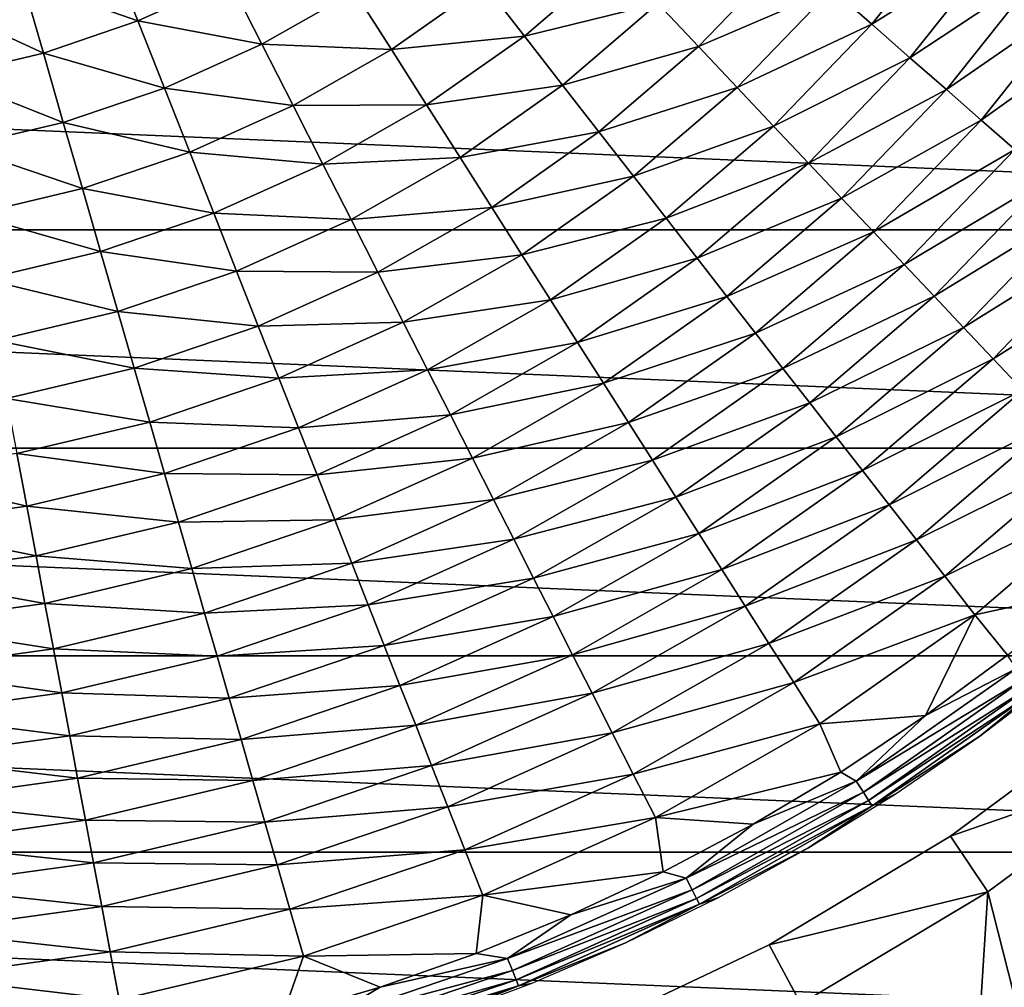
# Model space of a CAD drawing. Header units: millimetres. Extents: x -43.6 to 43.6, y -43.6 to 43.6.
# Tile 237 of 256: x 2 to 9.3, y -14.5 to -7.3. Entities that reach past the tile are written whole.
import ezdxf

# ---------------------------------------------------------------- set-up
doc = ezdxf.new("R2010")
doc.units = ezdxf.units.MM
doc.header["$LTSCALE"] = 52.148148
for name, color, linetype in [('135', 7, 'CONTINUOUS'), ('137', 7, 'CONTINUOUS'), ('141', 7, 'CONTINUOUS'), ('143', 7, 'CONTINUOUS'), ('147', 7, 'CONTINUOUS'), ('148', 7, 'CONTINUOUS')]:
    doc.layers.add(name, color=color, linetype=linetype)

msp = doc.modelspace()

# ---------------------------------------------------------------- linework, layer by layer
at = {"layer": '135', "color": 96, "linetype": 'Continuous', "true_color": 0x008000}
for points in [[(9.2225, -13.8024, -7.4785), (10.4851, -18.77, -7.4785), (10.5309, -12.832, -7.4785), (9.2225, -13.8024, -7.4785)], [(7.8252, -14.6399, -7.4785), (8.8555, -19.5916, -7.4785), (9.2225, -13.8024, -7.4785), (7.8252, -14.6399, -7.4785)], [(8.8555, -19.5916, -7.4785), (10.4851, -18.77, -7.4785), (9.2225, -13.8024, -7.4785), (8.8555, -19.5916, -7.4785)]]:
    msp.add_3dface(points, dxfattribs=at)
at = {"layer": '137', "color": 96, "linetype": 'Continuous', "true_color": 0x008000}
for points in [[(8.9447, -13.3867, -7.9785), (10.2137, -12.4455, -7.9785), (8.9447, -13.3867, -9.6285), (8.9447, -13.3867, -7.9785)], [(8.9447, -13.3867, -9.6285), (10.2137, -12.4455, -7.9785), (10.2137, -12.4455, -9.6285), (8.9447, -13.3867, -9.6285)], [(7.5895, -14.1989, -7.9785), (8.9447, -13.3867, -7.9785), (7.5895, -14.1989, -9.6285), (7.5895, -14.1989, -7.9785)], [(7.5895, -14.1989, -9.6285), (8.9447, -13.3867, -7.9785), (8.9447, -13.3867, -9.6285), (7.5895, -14.1989, -9.6285)], [(6.1612, -14.8745, -7.9785), (7.5895, -14.1989, -7.9785), (6.1612, -14.8745, -9.6285), (6.1612, -14.8745, -7.9785)], [(6.1612, -14.8745, -9.6285), (7.5895, -14.1989, -7.9785), (7.5895, -14.1989, -9.6285), (6.1612, -14.8745, -9.6285)]]:
    msp.add_3dface(points, dxfattribs=at)
at = {"layer": '141', "color": 96, "linetype": 'Continuous', "true_color": 0x008000}
for points in [[(10.5309, -12.832, -7.4785), (10.2137, -12.4455, -7.9785), (8.9447, -13.3867, -7.9785), (10.5309, -12.832, -7.4785)], [(9.2225, -13.8024, -7.4785), (10.5309, -12.832, -7.4785), (8.9447, -13.3867, -7.9785), (9.2225, -13.8024, -7.4785)], [(9.2225, -13.8024, -7.4785), (8.9447, -13.3867, -7.9785), (7.5895, -14.1989, -7.9785), (9.2225, -13.8024, -7.4785)], [(7.8252, -14.6399, -7.4785), (9.2225, -13.8024, -7.4785), (7.5895, -14.1989, -7.9785), (7.8252, -14.6399, -7.4785)], [(7.8252, -14.6399, -7.4785), (7.5895, -14.1989, -7.9785), (6.1612, -14.8745, -7.9785), (7.8252, -14.6399, -7.4785)]]:
    msp.add_3dface(points, dxfattribs=at)
at = {"layer": '143', "color": 9, "linetype": 'Continuous', "true_color": 0xc2bdad}
for points in [[(-19.5914, -8.8559, -75.5285), (-20.2719, -7.1625, -75.5285), (19.5914, -8.8559, -75.5285), (-19.5914, -8.8559, -75.5285)], [(19.5914, -8.8559, -75.5285), (-20.2719, -7.1625, -75.5285), (20.2719, -7.1625, -75.5285), (19.5914, -8.8559, -75.5285)], [(-18.7698, -10.4854, -75.5285), (-19.5914, -8.8559, -75.5285), (18.7698, -10.4854, -75.5285), (-18.7698, -10.4854, -75.5285)], [(18.7698, -10.4854, -75.5285), (-19.5914, -8.8559, -75.5285), (19.5914, -8.8559, -75.5285), (18.7698, -10.4854, -75.5285)], [(-17.8129, -12.0395, -75.5285), (-18.7698, -10.4854, -75.5285), (17.8129, -12.0395, -75.5285), (-17.8129, -12.0395, -75.5285)], [(17.8129, -12.0395, -75.5285), (-18.7698, -10.4854, -75.5285), (18.7698, -10.4854, -75.5285), (17.8129, -12.0395, -75.5285)], [(-16.7278, -13.5067, -75.5285), (-17.8129, -12.0395, -75.5285), (16.7278, -13.5067, -75.5285), (-16.7278, -13.5067, -75.5285)], [(16.7278, -13.5067, -75.5285), (-17.8129, -12.0395, -75.5285), (17.8129, -12.0395, -75.5285), (16.7278, -13.5067, -75.5285)], [(-15.522, -14.8767, -75.5285), (-16.7278, -13.5067, -75.5285), (15.522, -14.8767, -75.5285), (-15.522, -14.8767, -75.5285)], [(15.522, -14.8767, -75.5285), (-16.7278, -13.5067, -75.5285), (16.7278, -13.5067, -75.5285), (15.522, -14.8767, -75.5285)]]:
    msp.add_3dface(points, dxfattribs=at)
at = {"layer": '147', "linetype": 'Continuous'}
for points in [[(8.7574, -12.4855, -7.7265), (9.4361, -12.1324, -7.8445), (9.3696, -12.0328, -7.7265), (8.7574, -12.4855, -7.7265)], [(8.2401, -12.9744, -7.8445), (9.4963, -12.2098, -7.981), (9.4361, -12.1324, -7.8445), (8.2401, -12.9744, -7.8445)], [(8.2401, -12.9744, -7.8445), (9.4361, -12.1324, -7.8445), (8.7574, -12.4855, -7.7265), (8.2401, -12.9744, -7.8445)], [(9.7714, -12.1724, -8.4594), (9.5708, -12.3056, -8.2932), (9.1615, -12.6378, -8.4594), (9.7714, -12.1724, -8.4594)], [(8.2927, -13.0572, -7.981), (9.4963, -12.2098, -7.981), (8.2401, -12.9744, -7.8445), (8.2927, -13.0572, -7.981)], [(8.2927, -13.0572, -7.981), (9.5417, -12.2681, -8.132), (9.4963, -12.2098, -7.981), (8.2927, -13.0572, -7.981)], [(8.3323, -13.1195, -8.132), (9.5417, -12.2681, -8.132), (8.2927, -13.0572, -7.981), (8.3323, -13.1195, -8.132)], [(8.3323, -13.1195, -8.132), (9.5708, -12.3056, -8.2932), (9.5417, -12.2681, -8.132), (8.3323, -13.1195, -8.132)], [(8.3578, -13.1596, -8.2932), (9.5708, -12.3056, -8.2932), (8.3323, -13.1195, -8.132), (8.3578, -13.1596, -8.2932)], [(9.5708, -12.3056, -8.2932), (8.3578, -13.1596, -8.2932), (9.1615, -12.6378, -8.4594), (9.5708, -12.3056, -8.2932)], [(8.1233, -12.907, -7.7265), (8.2401, -12.9744, -7.8445), (8.7574, -12.4855, -7.7265), (8.1233, -12.907, -7.7265)], [(9.1615, -12.6378, -8.4594), (8.3578, -13.1596, -8.2932), (8.5296, -13.0726, -8.4594), (9.1615, -12.6378, -8.4594)], [(7.4692, -13.2962, -7.7265), (8.2401, -12.9744, -7.8445), (8.1233, -12.907, -7.7265), (7.4692, -13.2962, -7.7265)], [(6.9695, -13.6989, -7.8445), (8.2927, -13.0572, -7.981), (8.2401, -12.9744, -7.8445), (6.9695, -13.6989, -7.8445)], [(6.9695, -13.6989, -7.8445), (8.2401, -12.9744, -7.8445), (7.4692, -13.2962, -7.7265), (6.9695, -13.6989, -7.8445)], [(7.014, -13.7863, -7.981), (8.2927, -13.0572, -7.981), (6.9695, -13.6989, -7.8445), (7.014, -13.7863, -7.981)], [(7.014, -13.7863, -7.981), (8.3323, -13.1195, -8.132), (8.2927, -13.0572, -7.981), (7.014, -13.7863, -7.981)], [(8.5296, -13.0726, -8.4594), (8.3578, -13.1596, -8.2932), (7.8771, -13.4758, -8.4594), (8.5296, -13.0726, -8.4594)], [(7.0475, -13.8521, -8.132), (8.3323, -13.1195, -8.132), (7.014, -13.7863, -7.981), (7.0475, -13.8521, -8.132)], [(7.0475, -13.8521, -8.132), (8.3578, -13.1596, -8.2932), (8.3323, -13.1195, -8.132), (7.0475, -13.8521, -8.132)], [(7.069, -13.8945, -8.2932), (8.3578, -13.1596, -8.2932), (7.0475, -13.8521, -8.132), (7.069, -13.8945, -8.2932)], [(8.3578, -13.1596, -8.2932), (7.069, -13.8945, -8.2932), (7.8771, -13.4758, -8.4594), (8.3578, -13.1596, -8.2932)], [(6.7964, -13.6524, -7.7265), (6.9695, -13.6989, -7.8445), (7.4692, -13.2962, -7.7265), (6.7964, -13.6524, -7.7265)], [(7.8771, -13.4758, -8.4594), (7.069, -13.8945, -8.2932), (7.2057, -13.8465, -8.4594), (7.8771, -13.4758, -8.4594)], [(6.1068, -13.9745, -7.7265), (6.9695, -13.6989, -7.8445), (6.7964, -13.6524, -7.7265), (6.1068, -13.9745, -7.7265)], [(5.6358, -14.2994, -7.8445), (7.014, -13.7863, -7.981), (6.9695, -13.6989, -7.8445), (5.6358, -14.2994, -7.8445)], [(5.6358, -14.2994, -7.8445), (6.9695, -13.6989, -7.8445), (6.1068, -13.9745, -7.7265), (5.6358, -14.2994, -7.8445)], [(5.6718, -14.3906, -7.981), (7.014, -13.7863, -7.981), (5.6358, -14.2994, -7.8445), (5.6718, -14.3906, -7.981)], [(5.6718, -14.3906, -7.981), (7.0475, -13.8521, -8.132), (7.014, -13.7863, -7.981), (5.6718, -14.3906, -7.981)], [(5.6988, -14.4593, -8.132), (7.0475, -13.8521, -8.132), (5.6718, -14.3906, -7.981), (5.6988, -14.4593, -8.132)], [(5.6988, -14.4593, -8.132), (7.069, -13.8945, -8.2932), (7.0475, -13.8521, -8.132), (5.6988, -14.4593, -8.132)], [(5.7163, -14.5035, -8.2932), (7.069, -13.8945, -8.2932), (5.6988, -14.4593, -8.132), (5.7163, -14.5035, -8.2932)], [(7.069, -13.8945, -8.2932), (5.7163, -14.5035, -8.2932), (6.517, -14.1836, -8.4594), (7.069, -13.8945, -8.2932)], [(7.2057, -13.8465, -8.4594), (7.069, -13.8945, -8.2932), (6.517, -14.1836, -8.4594), (7.2057, -13.8465, -8.4594)], [(5.4018, -14.2618, -7.7265), (5.6358, -14.2994, -7.8445), (6.1068, -13.9745, -7.7265), (5.4018, -14.2618, -7.7265)], [(6.517, -14.1836, -8.4594), (5.7163, -14.5035, -8.2932), (5.8124, -14.4866, -8.4594), (6.517, -14.1836, -8.4594)], [(4.6834, -14.5136, -7.7265), (5.6358, -14.2994, -7.8445), (5.4018, -14.2618, -7.7265), (4.6834, -14.5136, -7.7265)], [(4.251, -14.7704, -7.8445), (5.6718, -14.3906, -7.981), (5.6358, -14.2994, -7.8445), (4.251, -14.7704, -7.8445)], [(4.251, -14.7704, -7.8445), (5.6358, -14.2994, -7.8445), (4.6834, -14.5136, -7.7265), (4.251, -14.7704, -7.8445)], [(4.2782, -14.8646, -7.981), (5.6718, -14.3906, -7.981), (4.251, -14.7704, -7.8445), (4.2782, -14.8646, -7.981)], [(4.2782, -14.8646, -7.981), (5.6988, -14.4593, -8.132), (5.6718, -14.3906, -7.981), (4.2782, -14.8646, -7.981)], [(4.2986, -14.9356, -8.132), (5.6988, -14.4593, -8.132), (4.2782, -14.8646, -7.981), (4.2986, -14.9356, -8.132)], [(4.2986, -14.9356, -8.132), (5.7163, -14.5035, -8.2932), (5.6988, -14.4593, -8.132), (4.2986, -14.9356, -8.132)], [(5.8124, -14.4866, -8.4594), (5.7163, -14.5035, -8.2932), (5.0936, -14.7547, -8.4594), (5.8124, -14.4866, -8.4594)], [(3.9535, -14.7292, -7.7265), (4.251, -14.7704, -7.8445), (4.6834, -14.5136, -7.7265), (3.9535, -14.7292, -7.7265)], [(4.3117, -14.9812, -8.2932), (5.7163, -14.5035, -8.2932), (4.2986, -14.9356, -8.132), (4.3117, -14.9812, -8.2932)], [(5.7163, -14.5035, -8.2932), (4.3117, -14.9812, -8.2932), (5.0936, -14.7547, -8.4594), (5.7163, -14.5035, -8.2932)]]:
    msp.add_3dface(points, dxfattribs=at)
at = {"layer": '148', "linetype": 'Continuous'}
for points in [[(9.0141, -6.4921, -0.8385), (8.0567, -7.0572, -0.1882), (8.3562, -7.3195, -0.8385), (9.0141, -6.4921, -0.8385)], [(9.0141, -6.4921, -0.8385), (8.3562, -7.3195, -0.8385), (9.3213, -6.7133, -1.4976), (9.0141, -6.4921, -0.8385)], [(9.3213, -6.7133, -1.4976), (8.3562, -7.3195, -0.8385), (8.641, -7.569, -1.4976), (9.3213, -6.7133, -1.4976)], [(9.3213, -6.7133, -1.4976), (8.641, -7.569, -1.4976), (9.6145, -6.9245, -2.1606), (9.3213, -6.7133, -1.4976)], [(2.668, -6.7693, 3.779), (2.0124, -6.9923, 3.779), (2.8746, -7.2935, 3.299), (2.668, -6.7693, 3.779)], [(3.5549, -6.9873, 3.299), (2.668, -6.7693, 3.779), (2.8746, -7.2935, 3.299), (3.5549, -6.9873, 3.299)], [(6.4389, -6.8259, 1.6667), (5.4601, -7.0202, 2.24), (5.7609, -7.407, 1.6667), (6.4389, -6.8259, 1.6667)], [(6.4389, -6.8259, 1.6667), (5.7609, -7.407, 1.6667), (6.7584, -7.1646, 1.0684), (6.4389, -6.8259, 1.6667)], [(7.7413, -6.7809, 0.4488), (6.7584, -7.1646, 1.0684), (7.0617, -7.4861, 0.4488), (7.7413, -6.7809, 0.4488)], [(7.7413, -6.7809, 0.4488), (7.0617, -7.4861, 0.4488), (8.0567, -7.0572, -0.1882), (7.7413, -6.7809, 0.4488)], [(9.6145, -6.9245, -2.1606), (8.641, -7.569, -1.4976), (8.9128, -7.8071, -2.1606), (9.6145, -6.9245, -2.1606)], [(9.6145, -6.9245, -2.1606), (8.9128, -7.8071, -2.1606), (9.8957, -7.127, -2.8224), (9.6145, -6.9245, -2.1606)], [(2.0124, -6.9923, 3.779), (1.3387, -7.1519, 3.779), (2.1683, -7.5338, 3.299), (2.0124, -6.9923, 3.779)], [(2.8746, -7.2935, 3.299), (2.0124, -6.9923, 3.779), (2.1683, -7.5338, 3.299), (2.8746, -7.2935, 3.299)], [(3.5549, -6.9873, 3.299), (2.8746, -7.2935, 3.299), (3.7994, -7.468, 2.7851), (3.5549, -6.9873, 3.299)], [(4.4921, -7.073, 2.7851), (3.5549, -6.9873, 3.299), (3.7994, -7.468, 2.7851), (4.4921, -7.073, 2.7851)], [(5.4601, -7.0202, 2.24), (4.4921, -7.073, 2.7851), (4.768, -7.5075, 2.24), (5.4601, -7.0202, 2.24)], [(5.4601, -7.0202, 2.24), (4.768, -7.5075, 2.24), (5.7609, -7.407, 1.6667), (5.4601, -7.0202, 2.24)], [(8.0567, -7.0572, -0.1882), (7.0617, -7.4861, 0.4488), (7.3494, -7.7911, -0.1882), (8.0567, -7.0572, -0.1882)], [(8.0567, -7.0572, -0.1882), (7.3494, -7.7911, -0.1882), (8.3562, -7.3195, -0.8385), (8.0567, -7.0572, -0.1882)], [(4.4921, -7.073, 2.7851), (3.7994, -7.468, 2.7851), (4.768, -7.5075, 2.24), (4.4921, -7.073, 2.7851)], [(9.8957, -7.127, -2.8224), (8.9128, -7.8071, -2.1606), (9.1735, -8.0354, -2.8224), (9.8957, -7.127, -2.8224)], [(9.8957, -7.127, -2.8224), (9.1735, -8.0354, -2.8224), (10.1673, -7.3226, -3.4775), (9.8957, -7.127, -2.8224)], [(2.1683, -7.5338, 3.299), (1.3387, -7.1519, 3.779), (1.4423, -7.7058, 3.299), (2.1683, -7.5338, 3.299)], [(6.7584, -7.1646, 1.0684), (5.7609, -7.407, 1.6667), (6.0468, -7.7746, 1.0684), (6.7584, -7.1646, 1.0684)], [(6.7584, -7.1646, 1.0684), (6.0468, -7.7746, 1.0684), (7.0617, -7.4861, 0.4488), (6.7584, -7.1646, 1.0684)], [(2.8746, -7.2935, 3.299), (2.1683, -7.5338, 3.299), (3.0724, -7.7953, 2.7851), (2.8746, -7.2935, 3.299)], [(3.7994, -7.468, 2.7851), (2.8746, -7.2935, 3.299), (3.0724, -7.7953, 2.7851), (3.7994, -7.468, 2.7851)], [(8.3562, -7.3195, -0.8385), (7.3494, -7.7911, -0.1882), (7.6226, -8.0807, -0.8385), (8.3562, -7.3195, -0.8385)], [(8.3562, -7.3195, -0.8385), (7.6226, -8.0807, -0.8385), (8.641, -7.569, -1.4976), (8.3562, -7.3195, -0.8385)], [(10.1673, -7.3226, -3.4775), (9.1735, -8.0354, -2.8224), (9.4252, -8.2559, -3.4775), (10.1673, -7.3226, -3.4775)], [(5.7609, -7.407, 1.6667), (4.768, -7.5075, 2.24), (5.0308, -7.9211, 1.6667), (5.7609, -7.407, 1.6667)], [(5.7609, -7.407, 1.6667), (5.0308, -7.9211, 1.6667), (6.0468, -7.7746, 1.0684), (5.7609, -7.407, 1.6667)], [(3.7994, -7.468, 2.7851), (3.0724, -7.7953, 2.7851), (4.0328, -7.9267, 2.24), (3.7994, -7.468, 2.7851)], [(4.768, -7.5075, 2.24), (3.7994, -7.468, 2.7851), (4.0328, -7.9267, 2.24), (4.768, -7.5075, 2.24)], [(7.0617, -7.4861, 0.4488), (6.0468, -7.7746, 1.0684), (6.3181, -8.1235, 0.4488), (7.0617, -7.4861, 0.4488)], [(7.0617, -7.4861, 0.4488), (6.3181, -8.1235, 0.4488), (7.3494, -7.7911, -0.1882), (7.0617, -7.4861, 0.4488)], [(2.1683, -7.5338, 3.299), (1.4423, -7.7058, 3.299), (2.3174, -8.052, 2.7851), (2.1683, -7.5338, 3.299)], [(3.0724, -7.7953, 2.7851), (2.1683, -7.5338, 3.299), (2.3174, -8.052, 2.7851), (3.0724, -7.7953, 2.7851)], [(4.768, -7.5075, 2.24), (4.0328, -7.9267, 2.24), (5.0308, -7.9211, 1.6667), (4.768, -7.5075, 2.24)], [(8.641, -7.569, -1.4976), (7.6226, -8.0807, -0.8385), (7.8824, -8.3561, -1.4976), (8.641, -7.569, -1.4976)], [(8.641, -7.569, -1.4976), (7.8824, -8.3561, -1.4976), (8.9128, -7.8071, -2.1606), (8.641, -7.569, -1.4976)], [(2.3174, -8.052, 2.7851), (1.4423, -7.7058, 3.299), (1.5416, -8.2359, 2.7851), (2.3174, -8.052, 2.7851)], [(6.0468, -7.7746, 1.0684), (5.0308, -7.9211, 1.6667), (5.2804, -8.3142, 1.0684), (6.0468, -7.7746, 1.0684)], [(6.0468, -7.7746, 1.0684), (5.2804, -8.3142, 1.0684), (6.3181, -8.1235, 0.4488), (6.0468, -7.7746, 1.0684)], [(7.3494, -7.7911, -0.1882), (6.3181, -8.1235, 0.4488), (6.5756, -8.4544, -0.1882), (7.3494, -7.7911, -0.1882)], [(7.3494, -7.7911, -0.1882), (6.5756, -8.4544, -0.1882), (7.6226, -8.0807, -0.8385), (7.3494, -7.7911, -0.1882)], [(3.0724, -7.7953, 2.7851), (2.3174, -8.052, 2.7851), (3.2611, -8.2741, 2.24), (3.0724, -7.7953, 2.7851)], [(4.0328, -7.9267, 2.24), (3.0724, -7.7953, 2.7851), (3.2611, -8.2741, 2.24), (4.0328, -7.9267, 2.24)], [(8.9128, -7.8071, -2.1606), (7.8824, -8.3561, -1.4976), (8.1303, -8.6189, -2.1606), (8.9128, -7.8071, -2.1606)], [(8.9128, -7.8071, -2.1606), (8.1303, -8.6189, -2.1606), (9.1735, -8.0354, -2.8224), (8.9128, -7.8071, -2.1606)], [(4.0328, -7.9267, 2.24), (3.2611, -8.2741, 2.24), (4.255, -8.3634, 1.6667), (4.0328, -7.9267, 2.24)], [(5.0308, -7.9211, 1.6667), (4.0328, -7.9267, 2.24), (4.255, -8.3634, 1.6667), (5.0308, -7.9211, 1.6667)], [(5.0308, -7.9211, 1.6667), (4.255, -8.3634, 1.6667), (5.2804, -8.3142, 1.0684), (5.0308, -7.9211, 1.6667)], [(2.3174, -8.052, 2.7851), (1.5416, -8.2359, 2.7851), (2.4598, -8.5467, 2.24), (2.3174, -8.052, 2.7851)], [(3.2611, -8.2741, 2.24), (2.3174, -8.052, 2.7851), (2.4598, -8.5467, 2.24), (3.2611, -8.2741, 2.24)], [(7.6226, -8.0807, -0.8385), (6.5756, -8.4544, -0.1882), (6.8199, -8.7687, -0.8385), (7.6226, -8.0807, -0.8385)], [(7.6226, -8.0807, -0.8385), (6.8199, -8.7687, -0.8385), (7.8824, -8.3561, -1.4976), (7.6226, -8.0807, -0.8385)], [(9.1735, -8.0354, -2.8224), (8.1303, -8.6189, -2.1606), (8.3681, -8.871, -2.8224), (9.1735, -8.0354, -2.8224)], [(9.1735, -8.0354, -2.8224), (8.3681, -8.871, -2.8224), (9.4252, -8.2559, -3.4775), (9.1735, -8.0354, -2.8224)], [(6.3181, -8.1235, 0.4488), (5.2804, -8.3142, 1.0684), (5.5173, -8.6873, 0.4488), (6.3181, -8.1235, 0.4488)], [(6.3181, -8.1235, 0.4488), (5.5173, -8.6873, 0.4488), (6.5756, -8.4544, -0.1882), (6.3181, -8.1235, 0.4488)], [(2.4598, -8.5467, 2.24), (1.5416, -8.2359, 2.7851), (1.6363, -8.7418, 2.24), (2.4598, -8.5467, 2.24)], [(3.2611, -8.2741, 2.24), (2.4598, -8.5467, 2.24), (3.4408, -8.73, 1.6667), (3.2611, -8.2741, 2.24)], [(4.255, -8.3634, 1.6667), (3.2611, -8.2741, 2.24), (3.4408, -8.73, 1.6667), (4.255, -8.3634, 1.6667)], [(9.4252, -8.2559, -3.4775), (8.3681, -8.871, -2.8224), (8.5978, -9.1145, -3.4775), (9.4252, -8.2559, -3.4775)], [(9.4252, -8.2559, -3.4775), (8.5978, -9.1145, -3.4775), (9.6705, -8.4708, -4.1203), (9.4252, -8.2559, -3.4775)], [(4.255, -8.3634, 1.6667), (3.4408, -8.73, 1.6667), (4.4662, -8.7785, 1.0684), (4.255, -8.3634, 1.6667)], [(5.2804, -8.3142, 1.0684), (4.255, -8.3634, 1.6667), (4.4662, -8.7785, 1.0684), (5.2804, -8.3142, 1.0684)], [(5.2804, -8.3142, 1.0684), (4.4662, -8.7785, 1.0684), (5.5173, -8.6873, 0.4488), (5.2804, -8.3142, 1.0684)], [(7.8824, -8.3561, -1.4976), (6.8199, -8.7687, -0.8385), (7.0524, -9.0675, -1.4976), (7.8824, -8.3561, -1.4976)], [(7.8824, -8.3561, -1.4976), (7.0524, -9.0675, -1.4976), (8.1303, -8.6189, -2.1606), (7.8824, -8.3561, -1.4976)], [(6.5756, -8.4544, -0.1882), (5.5173, -8.6873, 0.4488), (5.7421, -9.0412, -0.1882), (6.5756, -8.4544, -0.1882)], [(6.5756, -8.4544, -0.1882), (5.7421, -9.0412, -0.1882), (6.8199, -8.7687, -0.8385), (6.5756, -8.4544, -0.1882)], [(9.6705, -8.4708, -4.1203), (8.5978, -9.1145, -3.4775), (8.8215, -9.3517, -4.1203), (9.6705, -8.4708, -4.1203)], [(9.6705, -8.4708, -4.1203), (8.8215, -9.3517, -4.1203), (9.9121, -8.6824, -4.7447), (9.6705, -8.4708, -4.1203)], [(2.4598, -8.5467, 2.24), (1.6363, -8.7418, 2.24), (2.5953, -9.0176, 1.6667), (2.4598, -8.5467, 2.24)], [(3.4408, -8.73, 1.6667), (2.4598, -8.5467, 2.24), (2.5953, -9.0176, 1.6667), (3.4408, -8.73, 1.6667)], [(8.1303, -8.6189, -2.1606), (7.0524, -9.0675, -1.4976), (7.2742, -9.3527, -2.1606), (8.1303, -8.6189, -2.1606)], [(8.1303, -8.6189, -2.1606), (7.2742, -9.3527, -2.1606), (8.3681, -8.871, -2.8224), (8.1303, -8.6189, -2.1606)], [(2.5953, -9.0176, 1.6667), (1.6363, -8.7418, 2.24), (1.7264, -9.2234, 1.6667), (2.5953, -9.0176, 1.6667)], [(3.4408, -8.73, 1.6667), (2.5953, -9.0176, 1.6667), (3.6115, -9.1633, 1.0684), (3.4408, -8.73, 1.6667)], [(4.4662, -8.7785, 1.0684), (3.4408, -8.73, 1.6667), (3.6115, -9.1633, 1.0684), (4.4662, -8.7785, 1.0684)], [(5.5173, -8.6873, 0.4488), (4.4662, -8.7785, 1.0684), (4.6666, -9.1724, 0.4488), (5.5173, -8.6873, 0.4488)], [(5.5173, -8.6873, 0.4488), (4.6666, -9.1724, 0.4488), (5.7421, -9.0412, -0.1882), (5.5173, -8.6873, 0.4488)], [(9.9121, -8.6824, -4.7447), (8.8215, -9.3517, -4.1203), (9.0419, -9.5853, -4.7447), (9.9121, -8.6824, -4.7447)], [(9.9121, -8.6824, -4.7447), (9.0419, -9.5853, -4.7447), (10.153, -8.8934, -5.3443), (9.9121, -8.6824, -4.7447)], [(4.4662, -8.7785, 1.0684), (3.6115, -9.1633, 1.0684), (4.6666, -9.1724, 0.4488), (4.4662, -8.7785, 1.0684)], [(6.8199, -8.7687, -0.8385), (5.7421, -9.0412, -0.1882), (5.9555, -9.3772, -0.8385), (6.8199, -8.7687, -0.8385)], [(6.8199, -8.7687, -0.8385), (5.9555, -9.3772, -0.8385), (7.0524, -9.0675, -1.4976), (6.8199, -8.7687, -0.8385)], [(8.3681, -8.871, -2.8224), (7.2742, -9.3527, -2.1606), (7.487, -9.6263, -2.8224), (8.3681, -8.871, -2.8224)], [(8.3681, -8.871, -2.8224), (7.487, -9.6263, -2.8224), (8.5978, -9.1145, -3.4775), (8.3681, -8.871, -2.8224)], [(10.153, -8.8934, -5.3443), (9.0419, -9.5853, -4.7447), (9.2617, -9.8183, -5.3443), (10.153, -8.8934, -5.3443)], [(10.153, -8.8934, -5.3443), (9.2617, -9.8183, -5.3443), (10.3965, -9.1067, -5.9125), (10.153, -8.8934, -5.3443)], [(2.5953, -9.0176, 1.6667), (1.7264, -9.2234, 1.6667), (2.7241, -9.4651, 1.0684), (2.5953, -9.0176, 1.6667)], [(3.6115, -9.1633, 1.0684), (2.5953, -9.0176, 1.6667), (2.7241, -9.4651, 1.0684), (3.6115, -9.1633, 1.0684)], [(5.7421, -9.0412, -0.1882), (4.6666, -9.1724, 0.4488), (4.8567, -9.5461, -0.1882), (5.7421, -9.0412, -0.1882)], [(5.7421, -9.0412, -0.1882), (4.8567, -9.5461, -0.1882), (5.9555, -9.3772, -0.8385), (5.7421, -9.0412, -0.1882)], [(7.0524, -9.0675, -1.4976), (5.9555, -9.3772, -0.8385), (6.1585, -9.6968, -1.4976), (7.0524, -9.0675, -1.4976)], [(7.0524, -9.0675, -1.4976), (6.1585, -9.6968, -1.4976), (7.2742, -9.3527, -2.1606), (7.0524, -9.0675, -1.4976)], [(8.5978, -9.1145, -3.4775), (7.487, -9.6263, -2.8224), (7.6925, -9.8905, -3.4775), (8.5978, -9.1145, -3.4775)], [(8.5978, -9.1145, -3.4775), (7.6925, -9.8905, -3.4775), (8.8215, -9.3517, -4.1203), (8.5978, -9.1145, -3.4775)], [(10.3965, -9.1067, -5.9125), (9.2617, -9.8183, -5.3443), (9.4838, -10.0537, -5.9125), (10.3965, -9.1067, -5.9125)], [(3.6115, -9.1633, 1.0684), (2.7241, -9.4651, 1.0684), (3.7736, -9.5744, 0.4488), (3.6115, -9.1633, 1.0684)], [(4.6666, -9.1724, 0.4488), (3.6115, -9.1633, 1.0684), (3.7736, -9.5744, 0.4488), (4.6666, -9.1724, 0.4488)], [(4.6666, -9.1724, 0.4488), (3.7736, -9.5744, 0.4488), (4.8567, -9.5461, -0.1882), (4.6666, -9.1724, 0.4488)], [(2.7241, -9.4651, 1.0684), (1.7264, -9.2234, 1.6667), (1.8121, -9.6811, 1.0684), (2.7241, -9.4651, 1.0684)], [(5.9555, -9.3772, -0.8385), (4.8567, -9.5461, -0.1882), (5.0372, -9.9009, -0.8385), (5.9555, -9.3772, -0.8385)], [(5.9555, -9.3772, -0.8385), (5.0372, -9.9009, -0.8385), (6.1585, -9.6968, -1.4976), (5.9555, -9.3772, -0.8385)], [(7.2742, -9.3527, -2.1606), (6.1585, -9.6968, -1.4976), (6.3522, -10.0018, -2.1606), (7.2742, -9.3527, -2.1606)], [(7.2742, -9.3527, -2.1606), (6.3522, -10.0018, -2.1606), (7.487, -9.6263, -2.8224), (7.2742, -9.3527, -2.1606)], [(8.8215, -9.3517, -4.1203), (7.6925, -9.8905, -3.4775), (7.8927, -10.1479, -4.1203), (8.8215, -9.3517, -4.1203)], [(8.8215, -9.3517, -4.1203), (7.8927, -10.1479, -4.1203), (9.0419, -9.5853, -4.7447), (8.8215, -9.3517, -4.1203)], [(2.7241, -9.4651, 1.0684), (1.8121, -9.6811, 1.0684), (2.8464, -9.8898, 0.4488), (2.7241, -9.4651, 1.0684)], [(3.7736, -9.5744, 0.4488), (2.7241, -9.4651, 1.0684), (2.8464, -9.8898, 0.4488), (3.7736, -9.5744, 0.4488)], [(4.8567, -9.5461, -0.1882), (3.7736, -9.5744, 0.4488), (3.9273, -9.9645, -0.1882), (4.8567, -9.5461, -0.1882)], [(4.8567, -9.5461, -0.1882), (3.9273, -9.9645, -0.1882), (5.0372, -9.9009, -0.8385), (4.8567, -9.5461, -0.1882)], [(3.7736, -9.5744, 0.4488), (2.8464, -9.8898, 0.4488), (3.9273, -9.9645, -0.1882), (3.7736, -9.5744, 0.4488)], [(7.487, -9.6263, -2.8224), (6.3522, -10.0018, -2.1606), (6.538, -10.2944, -2.8224), (7.487, -9.6263, -2.8224)], [(7.487, -9.6263, -2.8224), (6.538, -10.2944, -2.8224), (7.6925, -9.8905, -3.4775), (7.487, -9.6263, -2.8224)], [(9.0419, -9.5853, -4.7447), (7.8927, -10.1479, -4.1203), (8.0898, -10.4014, -4.7447), (9.0419, -9.5853, -4.7447)], [(9.0419, -9.5853, -4.7447), (8.0898, -10.4014, -4.7447), (9.2617, -9.8183, -5.3443), (9.0419, -9.5853, -4.7447)], [(2.8464, -9.8898, 0.4488), (1.8121, -9.6811, 1.0684), (1.8934, -10.1156, 0.4488), (2.8464, -9.8898, 0.4488)], [(6.1585, -9.6968, -1.4976), (5.0372, -9.9009, -0.8385), (5.2089, -10.2383, -1.4976), (6.1585, -9.6968, -1.4976)], [(6.1585, -9.6968, -1.4976), (5.2089, -10.2383, -1.4976), (6.3522, -10.0018, -2.1606), (6.1585, -9.6968, -1.4976)], [(9.2617, -9.8183, -5.3443), (8.0898, -10.4014, -4.7447), (8.2864, -10.6542, -5.3443), (9.2617, -9.8183, -5.3443)], [(9.2617, -9.8183, -5.3443), (8.2864, -10.6542, -5.3443), (9.4838, -10.0537, -5.9125), (9.2617, -9.8183, -5.3443)], [(2.8464, -9.8898, 0.4488), (1.8934, -10.1156, 0.4488), (2.9623, -10.2927, -0.1882), (2.8464, -9.8898, 0.4488)], [(3.9273, -9.9645, -0.1882), (2.8464, -9.8898, 0.4488), (2.9623, -10.2927, -0.1882), (3.9273, -9.9645, -0.1882)], [(5.0372, -9.9009, -0.8385), (3.9273, -9.9645, -0.1882), (4.0733, -10.3349, -0.8385), (5.0372, -9.9009, -0.8385)], [(5.0372, -9.9009, -0.8385), (4.0733, -10.3349, -0.8385), (5.2089, -10.2383, -1.4976), (5.0372, -9.9009, -0.8385)], [(7.6925, -9.8905, -3.4775), (6.538, -10.2944, -2.8224), (6.7175, -10.5769, -3.4775), (7.6925, -9.8905, -3.4775)], [(7.6925, -9.8905, -3.4775), (6.7175, -10.5769, -3.4775), (7.8927, -10.1479, -4.1203), (7.6925, -9.8905, -3.4775)], [(3.9273, -9.9645, -0.1882), (2.9623, -10.2927, -0.1882), (4.0733, -10.3349, -0.8385), (3.9273, -9.9645, -0.1882)], [(6.3522, -10.0018, -2.1606), (5.2089, -10.2383, -1.4976), (5.3727, -10.5604, -2.1606), (6.3522, -10.0018, -2.1606)], [(6.3522, -10.0018, -2.1606), (5.3727, -10.5604, -2.1606), (6.538, -10.2944, -2.8224), (6.3522, -10.0018, -2.1606)], [(9.4838, -10.0537, -5.9125), (8.2864, -10.6542, -5.3443), (8.4852, -10.9097, -5.9125), (9.4838, -10.0537, -5.9125)], [(9.4838, -10.0537, -5.9125), (8.4852, -10.9097, -5.9125), (9.7115, -10.2952, -6.4423), (9.4838, -10.0537, -5.9125)], [(2.9623, -10.2927, -0.1882), (1.8934, -10.1156, 0.4488), (1.9705, -10.5277, -0.1882), (2.9623, -10.2927, -0.1882)], [(7.8927, -10.1479, -4.1203), (6.7175, -10.5769, -3.4775), (6.8923, -10.8522, -4.1203), (7.8927, -10.1479, -4.1203)], [(7.8927, -10.1479, -4.1203), (6.8923, -10.8522, -4.1203), (8.0898, -10.4014, -4.7447), (7.8927, -10.1479, -4.1203)], [(2.9623, -10.2927, -0.1882), (1.9705, -10.5277, -0.1882), (3.0724, -10.6752, -0.8385), (2.9623, -10.2927, -0.1882)], [(4.0733, -10.3349, -0.8385), (2.9623, -10.2927, -0.1882), (3.0724, -10.6752, -0.8385), (4.0733, -10.3349, -0.8385)], [(5.2089, -10.2383, -1.4976), (4.0733, -10.3349, -0.8385), (4.2121, -10.6871, -1.4976), (5.2089, -10.2383, -1.4976)], [(5.2089, -10.2383, -1.4976), (4.2121, -10.6871, -1.4976), (5.3727, -10.5604, -2.1606), (5.2089, -10.2383, -1.4976)], [(6.538, -10.2944, -2.8224), (5.3727, -10.5604, -2.1606), (5.5299, -10.8692, -2.8224), (6.538, -10.2944, -2.8224)], [(6.538, -10.2944, -2.8224), (5.5299, -10.8692, -2.8224), (6.7175, -10.5769, -3.4775), (6.538, -10.2944, -2.8224)], [(9.7115, -10.2952, -6.4423), (8.4852, -10.9097, -5.9125), (8.6889, -11.1717, -6.4423), (9.7115, -10.2952, -6.4423)], [(9.7115, -10.2952, -6.4423), (8.6889, -11.1717, -6.4423), (9.9484, -10.5463, -6.9264), (9.7115, -10.2952, -6.4423)], [(4.0733, -10.3349, -0.8385), (3.0724, -10.6752, -0.8385), (4.2121, -10.6871, -1.4976), (4.0733, -10.3349, -0.8385)], [(8.0898, -10.4014, -4.7447), (6.8923, -10.8522, -4.1203), (7.0645, -11.1233, -4.7447), (8.0898, -10.4014, -4.7447)], [(8.0898, -10.4014, -4.7447), (7.0645, -11.1233, -4.7447), (8.2864, -10.6542, -5.3443), (8.0898, -10.4014, -4.7447)], [(1.9705, -10.5277, -0.1882), (0.9609, -10.6673, -0.1882), (2.0438, -10.919, -0.8385), (1.9705, -10.5277, -0.1882)], [(3.0724, -10.6752, -0.8385), (1.9705, -10.5277, -0.1882), (2.0438, -10.919, -0.8385), (3.0724, -10.6752, -0.8385)], [(5.3727, -10.5604, -2.1606), (4.2121, -10.6871, -1.4976), (4.3446, -11.0233, -2.1606), (5.3727, -10.5604, -2.1606)], [(5.3727, -10.5604, -2.1606), (4.3446, -11.0233, -2.1606), (5.5299, -10.8692, -2.8224), (5.3727, -10.5604, -2.1606)], [(6.7175, -10.5769, -3.4775), (5.5299, -10.8692, -2.8224), (5.6817, -11.1676, -3.4775), (6.7175, -10.5769, -3.4775)], [(6.7175, -10.5769, -3.4775), (5.6817, -11.1676, -3.4775), (6.8923, -10.8522, -4.1203), (6.7175, -10.5769, -3.4775)], [(9.9484, -10.5463, -6.9264), (8.6889, -11.1717, -6.4423), (8.9009, -11.4442, -6.9264), (9.9484, -10.5463, -6.9264)], [(9.9484, -10.5463, -6.9264), (8.9009, -11.4442, -6.9264), (10.1982, -10.8111, -7.3572), (9.9484, -10.5463, -6.9264)], [(8.2864, -10.6542, -5.3443), (7.0645, -11.1233, -4.7447), (7.2362, -11.3936, -5.3443), (8.2864, -10.6542, -5.3443)], [(8.2864, -10.6542, -5.3443), (7.2362, -11.3936, -5.3443), (8.4852, -10.9097, -5.9125), (8.2864, -10.6542, -5.3443)], [(2.0438, -10.919, -0.8385), (0.9609, -10.6673, -0.1882), (0.9966, -11.0638, -0.8385), (2.0438, -10.919, -0.8385)], [(3.0724, -10.6752, -0.8385), (2.0438, -10.919, -0.8385), (3.1771, -11.0391, -1.4976), (3.0724, -10.6752, -0.8385)], [(4.2121, -10.6871, -1.4976), (3.0724, -10.6752, -0.8385), (3.1771, -11.0391, -1.4976), (4.2121, -10.6871, -1.4976)], [(4.2121, -10.6871, -1.4976), (3.1771, -11.0391, -1.4976), (4.3446, -11.0233, -2.1606), (4.2121, -10.6871, -1.4976)], [(5.5299, -10.8692, -2.8224), (4.3446, -11.0233, -2.1606), (4.4717, -11.3457, -2.8224), (5.5299, -10.8692, -2.8224)], [(5.5299, -10.8692, -2.8224), (4.4717, -11.3457, -2.8224), (5.6817, -11.1676, -3.4775), (5.5299, -10.8692, -2.8224)], [(6.8923, -10.8522, -4.1203), (5.6817, -11.1676, -3.4775), (5.8295, -11.4582, -4.1203), (6.8923, -10.8522, -4.1203)], [(6.8923, -10.8522, -4.1203), (5.8295, -11.4582, -4.1203), (7.0645, -11.1233, -4.7447), (6.8923, -10.8522, -4.1203)], [(10.1982, -10.8111, -7.3572), (8.9009, -11.4442, -6.9264), (9.1244, -11.7316, -7.3572), (10.1982, -10.8111, -7.3572)], [(9.9585, -11.5502, -7.7265), (10.1982, -10.8111, -7.3572), (9.1244, -11.7316, -7.3572), (9.9585, -11.5502, -7.7265)], [(2.0438, -10.919, -0.8385), (0.9966, -11.0638, -0.8385), (2.1134, -11.2911, -1.4976), (2.0438, -10.919, -0.8385)], [(3.1771, -11.0391, -1.4976), (2.0438, -10.919, -0.8385), (2.1134, -11.2911, -1.4976), (3.1771, -11.0391, -1.4976)], [(8.4852, -10.9097, -5.9125), (7.2362, -11.3936, -5.3443), (7.4097, -11.6669, -5.9125), (8.4852, -10.9097, -5.9125)], [(8.4852, -10.9097, -5.9125), (7.4097, -11.6669, -5.9125), (8.6889, -11.1717, -6.4423), (8.4852, -10.9097, -5.9125)], [(4.3446, -11.0233, -2.1606), (3.1771, -11.0391, -1.4976), (3.2771, -11.3863, -2.1606), (4.3446, -11.0233, -2.1606)], [(4.3446, -11.0233, -2.1606), (3.2771, -11.3863, -2.1606), (4.4717, -11.3457, -2.8224), (4.3446, -11.0233, -2.1606)], [(2.1134, -11.2911, -1.4976), (0.9966, -11.0638, -0.8385), (1.0306, -11.4409, -1.4976), (2.1134, -11.2911, -1.4976)], [(3.1771, -11.0391, -1.4976), (2.1134, -11.2911, -1.4976), (3.2771, -11.3863, -2.1606), (3.1771, -11.0391, -1.4976)], [(5.6817, -11.1676, -3.4775), (4.4717, -11.3457, -2.8224), (4.5944, -11.6571, -3.4775), (5.6817, -11.1676, -3.4775)], [(5.6817, -11.1676, -3.4775), (4.5944, -11.6571, -3.4775), (5.8295, -11.4582, -4.1203), (5.6817, -11.1676, -3.4775)], [(7.0645, -11.1233, -4.7447), (5.8295, -11.4582, -4.1203), (5.9752, -11.7445, -4.7447), (7.0645, -11.1233, -4.7447)], [(7.0645, -11.1233, -4.7447), (5.9752, -11.7445, -4.7447), (7.2362, -11.3936, -5.3443), (7.0645, -11.1233, -4.7447)], [(8.6889, -11.1717, -6.4423), (7.4097, -11.6669, -5.9125), (7.5876, -11.947, -6.4423), (8.6889, -11.1717, -6.4423)], [(8.6889, -11.1717, -6.4423), (7.5876, -11.947, -6.4423), (8.9009, -11.4442, -6.9264), (8.6889, -11.1717, -6.4423)], [(2.1134, -11.2911, -1.4976), (1.0306, -11.4409, -1.4976), (2.1799, -11.6463, -2.1606), (2.1134, -11.2911, -1.4976)], [(3.2771, -11.3863, -2.1606), (2.1134, -11.2911, -1.4976), (2.1799, -11.6463, -2.1606), (3.2771, -11.3863, -2.1606)], [(3.2771, -11.3863, -2.1606), (2.1799, -11.6463, -2.1606), (3.3729, -11.7194, -2.8224), (3.2771, -11.3863, -2.1606)], [(4.4717, -11.3457, -2.8224), (3.2771, -11.3863, -2.1606), (3.3729, -11.7194, -2.8224), (4.4717, -11.3457, -2.8224)], [(4.4717, -11.3457, -2.8224), (3.3729, -11.7194, -2.8224), (4.5944, -11.6571, -3.4775), (4.4717, -11.3457, -2.8224)], [(7.2362, -11.3936, -5.3443), (5.9752, -11.7445, -4.7447), (6.1204, -12.0299, -5.3443), (7.2362, -11.3936, -5.3443)], [(7.2362, -11.3936, -5.3443), (6.1204, -12.0299, -5.3443), (7.4097, -11.6669, -5.9125), (7.2362, -11.3936, -5.3443)], [(2.1799, -11.6463, -2.1606), (1.0306, -11.4409, -1.4976), (1.063, -11.8007, -2.1606), (2.1799, -11.6463, -2.1606)], [(5.8295, -11.4582, -4.1203), (4.5944, -11.6571, -3.4775), (4.714, -11.9605, -4.1203), (5.8295, -11.4582, -4.1203)], [(5.8295, -11.4582, -4.1203), (4.714, -11.9605, -4.1203), (5.9752, -11.7445, -4.7447), (5.8295, -11.4582, -4.1203)], [(8.9009, -11.4442, -6.9264), (7.5876, -11.947, -6.4423), (7.7727, -12.2385, -6.9264), (8.9009, -11.4442, -6.9264)], [(8.9009, -11.4442, -6.9264), (7.7727, -12.2385, -6.9264), (9.1244, -11.7316, -7.3572), (8.9009, -11.4442, -6.9264)], [(9.3696, -12.0328, -7.7265), (9.9585, -11.5502, -7.7265), (9.1244, -11.7316, -7.3572), (9.3696, -12.0328, -7.7265)], [(2.1799, -11.6463, -2.1606), (1.063, -11.8007, -2.1606), (2.2437, -11.9869, -2.8224), (2.1799, -11.6463, -2.1606)], [(3.3729, -11.7194, -2.8224), (2.1799, -11.6463, -2.1606), (2.2437, -11.9869, -2.8224), (3.3729, -11.7194, -2.8224)], [(4.5944, -11.6571, -3.4775), (3.3729, -11.7194, -2.8224), (3.4655, -12.041, -3.4775), (4.5944, -11.6571, -3.4775)], [(4.5944, -11.6571, -3.4775), (3.4655, -12.041, -3.4775), (4.714, -11.9605, -4.1203), (4.5944, -11.6571, -3.4775)], [(7.4097, -11.6669, -5.9125), (6.1204, -12.0299, -5.3443), (6.2671, -12.3184, -5.9125), (7.4097, -11.6669, -5.9125)], [(7.4097, -11.6669, -5.9125), (6.2671, -12.3184, -5.9125), (7.5876, -11.947, -6.4423), (7.4097, -11.6669, -5.9125)], [(3.3729, -11.7194, -2.8224), (2.2437, -11.9869, -2.8224), (3.4655, -12.041, -3.4775), (3.3729, -11.7194, -2.8224)], [(5.9752, -11.7445, -4.7447), (4.714, -11.9605, -4.1203), (4.8317, -12.2593, -4.7447), (5.9752, -11.7445, -4.7447)], [(5.9752, -11.7445, -4.7447), (4.8317, -12.2593, -4.7447), (6.1204, -12.0299, -5.3443), (5.9752, -11.7445, -4.7447)], [(9.1244, -11.7316, -7.3572), (7.7727, -12.2385, -6.9264), (7.9679, -12.5458, -7.3572), (9.1244, -11.7316, -7.3572)], [(8.7574, -12.4855, -7.7265), (9.1244, -11.7316, -7.3572), (7.9679, -12.5458, -7.3572), (8.7574, -12.4855, -7.7265)], [(8.7574, -12.4855, -7.7265), (9.3696, -12.0328, -7.7265), (9.1244, -11.7316, -7.3572), (8.7574, -12.4855, -7.7265)], [(2.2437, -11.9869, -2.8224), (1.063, -11.8007, -2.1606), (1.0941, -12.1459, -2.8224), (2.2437, -11.9869, -2.8224)], [(2.2437, -11.9869, -2.8224), (1.0941, -12.1459, -2.8224), (2.3052, -12.3159, -3.4775), (2.2437, -11.9869, -2.8224)], [(3.4655, -12.041, -3.4775), (2.2437, -11.9869, -2.8224), (2.3052, -12.3159, -3.4775), (3.4655, -12.041, -3.4775)], [(4.714, -11.9605, -4.1203), (3.4655, -12.041, -3.4775), (3.5557, -12.3544, -4.1203), (4.714, -11.9605, -4.1203)], [(4.714, -11.9605, -4.1203), (3.5557, -12.3544, -4.1203), (4.8317, -12.2593, -4.7447), (4.714, -11.9605, -4.1203)], [(7.5876, -11.947, -6.4423), (6.2671, -12.3184, -5.9125), (6.4176, -12.6142, -6.4423), (7.5876, -11.947, -6.4423)], [(7.5876, -11.947, -6.4423), (6.4176, -12.6142, -6.4423), (7.7727, -12.2385, -6.9264), (7.5876, -11.947, -6.4423)], [(3.4655, -12.041, -3.4775), (2.3052, -12.3159, -3.4775), (3.5557, -12.3544, -4.1203), (3.4655, -12.041, -3.4775)], [(6.1204, -12.0299, -5.3443), (4.8317, -12.2593, -4.7447), (4.9491, -12.5572, -5.3443), (6.1204, -12.0299, -5.3443)], [(6.1204, -12.0299, -5.3443), (4.9491, -12.5572, -5.3443), (6.2671, -12.3184, -5.9125), (6.1204, -12.0299, -5.3443)], [(2.3052, -12.3159, -3.4775), (1.0941, -12.1459, -2.8224), (1.1241, -12.4793, -3.4775), (2.3052, -12.3159, -3.4775)], [(4.8317, -12.2593, -4.7447), (3.5557, -12.3544, -4.1203), (3.6445, -12.663, -4.7447), (4.8317, -12.2593, -4.7447)], [(4.8317, -12.2593, -4.7447), (3.6445, -12.663, -4.7447), (4.9491, -12.5572, -5.3443), (4.8317, -12.2593, -4.7447)], [(7.7727, -12.2385, -6.9264), (6.4176, -12.6142, -6.4423), (6.5742, -12.9219, -6.9264), (7.7727, -12.2385, -6.9264)], [(7.7727, -12.2385, -6.9264), (6.5742, -12.9219, -6.9264), (7.9679, -12.5458, -7.3572), (7.7727, -12.2385, -6.9264)], [(2.3052, -12.3159, -3.4775), (1.1241, -12.4793, -3.4775), (2.3652, -12.6364, -4.1203), (2.3052, -12.3159, -3.4775)], [(3.5557, -12.3544, -4.1203), (2.3052, -12.3159, -3.4775), (2.3652, -12.6364, -4.1203), (3.5557, -12.3544, -4.1203)], [(3.5557, -12.3544, -4.1203), (2.3652, -12.6364, -4.1203), (3.6445, -12.663, -4.7447), (3.5557, -12.3544, -4.1203)], [(6.2671, -12.3184, -5.9125), (4.9491, -12.5572, -5.3443), (5.0678, -12.8583, -5.9125), (6.2671, -12.3184, -5.9125)], [(6.2671, -12.3184, -5.9125), (5.0678, -12.8583, -5.9125), (6.4176, -12.6142, -6.4423), (6.2671, -12.3184, -5.9125)], [(2.3652, -12.6364, -4.1203), (1.1241, -12.4793, -3.4775), (1.1534, -12.8041, -4.1203), (2.3652, -12.6364, -4.1203)], [(8.1233, -12.907, -7.7265), (8.7574, -12.4855, -7.7265), (7.9679, -12.5458, -7.3572), (8.1233, -12.907, -7.7265)], [(4.9491, -12.5572, -5.3443), (3.6445, -12.663, -4.7447), (3.7331, -12.9708, -5.3443), (4.9491, -12.5572, -5.3443)], [(4.9491, -12.5572, -5.3443), (3.7331, -12.9708, -5.3443), (5.0678, -12.8583, -5.9125), (4.9491, -12.5572, -5.3443)], [(7.9679, -12.5458, -7.3572), (6.5742, -12.9219, -6.9264), (6.7393, -13.2464, -7.3572), (7.9679, -12.5458, -7.3572)], [(8.1233, -12.907, -7.7265), (7.9679, -12.5458, -7.3572), (6.7393, -13.2464, -7.3572), (8.1233, -12.907, -7.7265)], [(2.3652, -12.6364, -4.1203), (1.1534, -12.8041, -4.1203), (2.4243, -12.9521, -4.7447), (2.3652, -12.6364, -4.1203)], [(3.6445, -12.663, -4.7447), (2.3652, -12.6364, -4.1203), (2.4243, -12.9521, -4.7447), (3.6445, -12.663, -4.7447)], [(6.4176, -12.6142, -6.4423), (5.0678, -12.8583, -5.9125), (5.1895, -13.1671, -6.4423), (6.4176, -12.6142, -6.4423)], [(6.4176, -12.6142, -6.4423), (5.1895, -13.1671, -6.4423), (6.5742, -12.9219, -6.9264), (6.4176, -12.6142, -6.4423)], [(3.6445, -12.663, -4.7447), (2.4243, -12.9521, -4.7447), (3.7331, -12.9708, -5.3443), (3.6445, -12.663, -4.7447)], [(2.4243, -12.9521, -4.7447), (1.1534, -12.8041, -4.1203), (1.1822, -13.1239, -4.7447), (2.4243, -12.9521, -4.7447)], [(5.0678, -12.8583, -5.9125), (3.7331, -12.9708, -5.3443), (3.8226, -13.2818, -5.9125), (5.0678, -12.8583, -5.9125)], [(5.0678, -12.8583, -5.9125), (3.8226, -13.2818, -5.9125), (5.1895, -13.1671, -6.4423), (5.0678, -12.8583, -5.9125)], [(6.5742, -12.9219, -6.9264), (5.1895, -13.1671, -6.4423), (5.3161, -13.4883, -6.9264), (6.5742, -12.9219, -6.9264)], [(6.5742, -12.9219, -6.9264), (5.3161, -13.4883, -6.9264), (6.7393, -13.2464, -7.3572), (6.5742, -12.9219, -6.9264)], [(7.4692, -13.2962, -7.7265), (8.1233, -12.907, -7.7265), (6.7393, -13.2464, -7.3572), (7.4692, -13.2962, -7.7265)], [(2.4243, -12.9521, -4.7447), (1.1822, -13.1239, -4.7447), (2.4832, -13.2669, -5.3443), (2.4243, -12.9521, -4.7447)], [(3.7331, -12.9708, -5.3443), (2.4243, -12.9521, -4.7447), (2.4832, -13.2669, -5.3443), (3.7331, -12.9708, -5.3443)], [(3.7331, -12.9708, -5.3443), (2.4832, -13.2669, -5.3443), (3.8226, -13.2818, -5.9125), (3.7331, -12.9708, -5.3443)], [(2.4832, -13.2669, -5.3443), (1.1822, -13.1239, -4.7447), (1.2109, -13.4429, -5.3443), (2.4832, -13.2669, -5.3443)], [(5.1895, -13.1671, -6.4423), (3.8226, -13.2818, -5.9125), (3.9144, -13.6008, -6.4423), (5.1895, -13.1671, -6.4423)], [(5.1895, -13.1671, -6.4423), (3.9144, -13.6008, -6.4423), (5.3161, -13.4883, -6.9264), (5.1895, -13.1671, -6.4423)], [(2.4832, -13.2669, -5.3443), (1.2109, -13.4429, -5.3443), (2.5428, -13.5851, -5.9125), (2.4832, -13.2669, -5.3443)], [(3.8226, -13.2818, -5.9125), (2.4832, -13.2669, -5.3443), (2.5428, -13.5851, -5.9125), (3.8226, -13.2818, -5.9125)], [(3.8226, -13.2818, -5.9125), (2.5428, -13.5851, -5.9125), (3.9144, -13.6008, -6.4423), (3.8226, -13.2818, -5.9125)], [(6.7393, -13.2464, -7.3572), (5.3161, -13.4883, -6.9264), (5.4496, -13.827, -7.3572), (6.7393, -13.2464, -7.3572)], [(6.7964, -13.6524, -7.7265), (6.7393, -13.2464, -7.3572), (5.4496, -13.827, -7.3572), (6.7964, -13.6524, -7.7265)], [(6.7964, -13.6524, -7.7265), (7.4692, -13.2962, -7.7265), (6.7393, -13.2464, -7.3572), (6.7964, -13.6524, -7.7265)], [(2.5428, -13.5851, -5.9125), (1.2109, -13.4429, -5.3443), (1.2399, -13.7652, -5.9125), (2.5428, -13.5851, -5.9125)], [(5.3161, -13.4883, -6.9264), (3.9144, -13.6008, -6.4423), (4.0099, -13.9325, -6.9264), (5.3161, -13.4883, -6.9264)], [(5.3161, -13.4883, -6.9264), (4.0099, -13.9325, -6.9264), (5.4496, -13.827, -7.3572), (5.3161, -13.4883, -6.9264)], [(2.5428, -13.5851, -5.9125), (1.2399, -13.7652, -5.9125), (2.6039, -13.9113, -6.4423), (2.5428, -13.5851, -5.9125)], [(3.9144, -13.6008, -6.4423), (2.5428, -13.5851, -5.9125), (2.6039, -13.9113, -6.4423), (3.9144, -13.6008, -6.4423)], [(3.9144, -13.6008, -6.4423), (2.6039, -13.9113, -6.4423), (4.0099, -13.9325, -6.9264), (3.9144, -13.6008, -6.4423)], [(6.1068, -13.9745, -7.7265), (6.7964, -13.6524, -7.7265), (5.4496, -13.827, -7.3572), (6.1068, -13.9745, -7.7265)], [(2.6039, -13.9113, -6.4423), (1.2399, -13.7652, -5.9125), (1.2697, -14.0958, -6.4423), (2.6039, -13.9113, -6.4423)], [(5.4496, -13.827, -7.3572), (4.0099, -13.9325, -6.9264), (4.1106, -14.2824, -7.3572), (5.4496, -13.827, -7.3572)], [(5.4018, -14.2618, -7.7265), (5.4496, -13.827, -7.3572), (4.1106, -14.2824, -7.3572), (5.4018, -14.2618, -7.7265)], [(5.4018, -14.2618, -7.7265), (6.1068, -13.9745, -7.7265), (5.4496, -13.827, -7.3572), (5.4018, -14.2618, -7.7265)], [(2.6039, -13.9113, -6.4423), (1.2697, -14.0958, -6.4423), (2.6674, -14.2506, -6.9264), (2.6039, -13.9113, -6.4423)], [(4.0099, -13.9325, -6.9264), (2.6039, -13.9113, -6.4423), (2.6674, -14.2506, -6.9264), (4.0099, -13.9325, -6.9264)], [(4.0099, -13.9325, -6.9264), (2.6674, -14.2506, -6.9264), (4.1106, -14.2824, -7.3572), (4.0099, -13.9325, -6.9264)], [(2.6674, -14.2506, -6.9264), (1.2697, -14.0958, -6.4423), (1.3007, -14.4396, -6.9264), (2.6674, -14.2506, -6.9264)], [(2.6674, -14.2506, -6.9264), (1.3007, -14.4396, -6.9264), (2.7344, -14.6085, -7.3572), (2.6674, -14.2506, -6.9264)], [(4.1106, -14.2824, -7.3572), (2.6674, -14.2506, -6.9264), (2.7344, -14.6085, -7.3572), (4.1106, -14.2824, -7.3572)], [(4.6834, -14.5136, -7.7265), (5.4018, -14.2618, -7.7265), (4.1106, -14.2824, -7.3572), (4.6834, -14.5136, -7.7265)], [(3.9535, -14.7292, -7.7265), (4.1106, -14.2824, -7.3572), (2.7344, -14.6085, -7.3572), (3.9535, -14.7292, -7.7265)], [(3.9535, -14.7292, -7.7265), (4.6834, -14.5136, -7.7265), (4.1106, -14.2824, -7.3572), (3.9535, -14.7292, -7.7265)], [(2.7344, -14.6085, -7.3572), (1.3007, -14.4396, -6.9264), (1.3334, -14.8022, -7.3572), (2.7344, -14.6085, -7.3572)]]:
    msp.add_3dface(points, dxfattribs=at)

doc.saveas('drawing.dxf')
